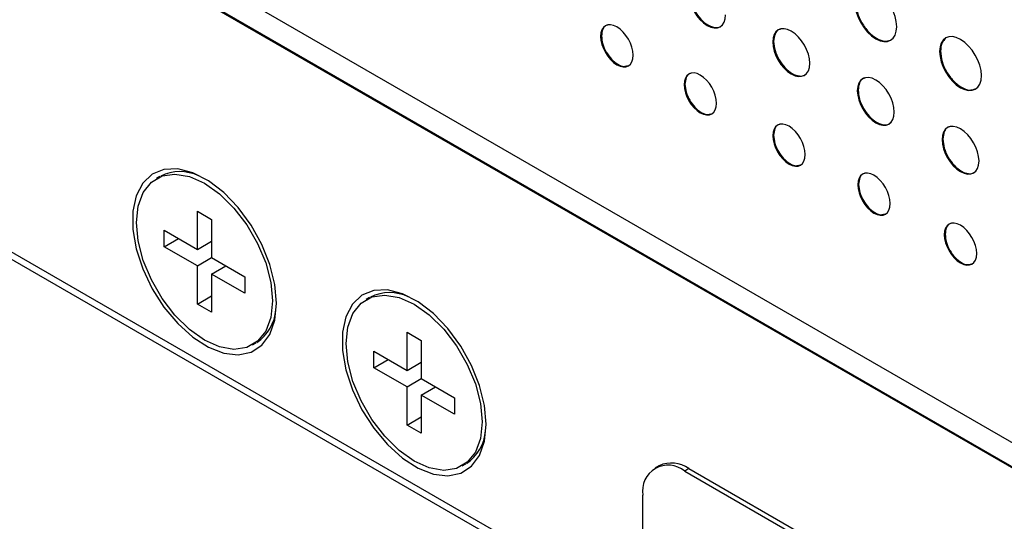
# Model space of a CAD drawing. Header units: millimetres. Extents: x 74 to 405, y 57 to 255.
# Tile 30 of 42: x 329 to 350, y 190 to 201. Entities that reach past the tile are written whole.
import ezdxf

# ---------------------------------------------------------------- set-up
doc = ezdxf.new("R2010")
doc.units = ezdxf.units.MM

msp = doc.modelspace()

# ---------------------------------------------------------------- linework, layer by layer
at = {"color": 7, "linetype": 'Continuous', "lineweight": 25}
for p, q in [((368.963, 181.064), (329.488, 203.852)), ((329.488, 203.318), (368.963, 180.53)), ((329.505, 203.329), (368.981, 180.54)), ((341.078, 200.8), (341.06, 200.789)), ((344.764, 200.683), (344.746, 200.672)), ((348.336, 200.478), (348.318, 200.468)), ((322.34, 199.697), (341.962, 188.37)), ((342.865, 199.768), (342.847, 199.758)), ((322.295, 199.567), (341.962, 188.214)), ((346.573, 199.638), (346.555, 199.628)), ((344.764, 198.672), (344.746, 198.662)), ((348.387, 198.591), (348.369, 198.581)), ((331.624, 197.79), (331.549, 197.747)), ((346.583, 197.622), (346.565, 197.612)), ((332.425, 196.229), (332.425, 197.048)), ((332.425, 197.048), (332.73, 196.872)), ((332.73, 196.872), (332.73, 196.053)), ((331.715, 196.639), (332.425, 196.229)), ((331.715, 196.286), (331.715, 196.639)), ((348.436, 196.552), (348.418, 196.542)), ((331.715, 196.286), (332.021, 196.462)), ((332.425, 195.877), (331.715, 196.286)), ((332.425, 196.229), (332.73, 196.405)), ((332.425, 195.877), (332.73, 196.053)), ((332.425, 195.057), (332.425, 195.877)), ((332.73, 196.053), (333.439, 195.643)), ((332.73, 195.7), (333.035, 195.877)), ((332.73, 195.7), (332.73, 194.881)), ((333.439, 195.291), (332.73, 195.7)), ((333.439, 195.643), (333.439, 195.291)), ((332.425, 195.057), (332.73, 195.234)), ((332.73, 194.881), (332.425, 195.057)), ((336.114, 195.198), (336.039, 195.155)), ((336.915, 193.637), (336.915, 194.456)), ((336.915, 194.456), (337.22, 194.28)), ((333.606, 194.183), (333.681, 194.226)), ((337.22, 194.28), (337.22, 193.461)), ((336.205, 194.047), (336.915, 193.637)), ((336.205, 193.694), (336.205, 194.047)), ((336.205, 193.694), (336.511, 193.87)), ((336.915, 193.637), (337.22, 193.813)), ((336.915, 193.285), (336.205, 193.694)), ((336.915, 193.285), (337.22, 193.461)), ((337.22, 193.461), (337.929, 193.051)), ((336.915, 192.465), (336.915, 193.285)), ((337.22, 193.108), (337.525, 193.285)), ((337.22, 193.108), (337.22, 192.289)), ((337.929, 192.699), (337.22, 193.108)), ((337.929, 193.051), (337.929, 192.699)), ((336.915, 192.465), (337.22, 192.642)), ((337.22, 192.289), (336.915, 192.465)), ((338.096, 191.591), (338.171, 191.634)), ((342.314, 191.595), (342.225, 191.544)), ((342.949, 191.533), (342.86, 191.481)), ((342.86, 191.481), (354.534, 184.741)), ((342.949, 191.533), (354.624, 184.793)), ((341.962, 185.362), (341.962, 190.962))]:
    msp.add_line(p, q, dxfattribs=at)
at = {"color": 7, "linetype": 'Continuous', "lineweight": 25, "flags": 128}
for points in [[(334.122, 195.073), (334.086, 195.477), (333.979, 195.904), (333.807, 196.334), (333.577, 196.747), (333.301, 197.123), (332.99, 197.445), (332.661, 197.698), (332.327, 197.869), (332.006, 197.952), (331.71, 197.942), (331.456, 197.839), (331.254, 197.648), (331.113, 197.379), (331.042, 197.044), (331.042, 196.658), (331.113, 196.24), (331.254, 195.809), (331.456, 195.386), (331.71, 194.989), (332.006, 194.638), (332.327, 194.349), (332.661, 194.135), (332.99, 194.008), (333.301, 193.971), (333.577, 194.028), (333.807, 194.176), (333.979, 194.407), (334.086, 194.711), (334.122, 195.073)], [(334.032, 195.125), (333.996, 194.772), (333.888, 194.479), (333.715, 194.261), (333.484, 194.128), (333.208, 194.087), (332.901, 194.14), (332.577, 194.285), (332.254, 194.514), (331.946, 194.816), (331.67, 195.175), (331.44, 195.574), (331.267, 195.993), (331.159, 196.41), (331.122, 196.805), (331.159, 197.157), (331.267, 197.45), (331.44, 197.669), (331.67, 197.802), (331.946, 197.843), (332.254, 197.79), (332.577, 197.645), (332.901, 197.416), (333.208, 197.114), (333.484, 196.755), (333.715, 196.356), (333.888, 195.937), (333.996, 195.52), (334.032, 195.125)], [(338.612, 192.481), (338.576, 192.885), (338.469, 193.312), (338.297, 193.742), (338.067, 194.155), (337.791, 194.531), (337.481, 194.853), (337.151, 195.105), (336.817, 195.277), (336.496, 195.36), (336.201, 195.349), (335.946, 195.247), (335.744, 195.056), (335.604, 194.787), (335.532, 194.452), (335.532, 194.066), (335.604, 193.648), (335.744, 193.217), (335.946, 192.793), (336.201, 192.397), (336.496, 192.046), (336.817, 191.757), (337.151, 191.543), (337.481, 191.416), (337.791, 191.379), (338.067, 191.436), (338.297, 191.583), (338.469, 191.814), (338.576, 192.118), (338.612, 192.481)], [(338.522, 192.533), (338.486, 192.18), (338.378, 191.887), (338.205, 191.669), (337.974, 191.536), (337.699, 191.495), (337.391, 191.548), (337.067, 191.693), (336.744, 191.922), (336.436, 192.224), (336.16, 192.583), (335.93, 192.982), (335.757, 193.4), (335.649, 193.818), (335.613, 194.213), (335.649, 194.565), (335.757, 194.858), (335.93, 195.077), (336.16, 195.21), (336.436, 195.251), (336.744, 195.197), (337.067, 195.053), (337.391, 194.824), (337.699, 194.522), (337.974, 194.163), (338.205, 193.764), (338.378, 193.345), (338.486, 192.928), (338.522, 192.533)]]:
    msp.add_lwpolyline(points, dxfattribs=at)
at = {"color": 7, "linetype": 'Continuous', "lineweight": 25}
for centre, radius, start, end in [((332.051, 196.962), 0.932, 64.5544, 116.1264), ((336.541, 194.37), 0.932, 64.5544, 116.1264), ((333.178, 195.01), 0.932, 303.8701, 355.4383), ((337.668, 192.418), 0.932, 303.8701, 355.4383), ((342.577, 191.013), 0.639, 54.3824, 114.3071), ((342.509, 191.051), 0.555, 50.7967, 189.214)]:
    msp.add_arc(centre, radius, start, end, dxfattribs=at)
for points, knots in [([(347.398, 200.999), (347.398, 201.284), (347.198, 201.631), (346.951, 201.773), (346.704, 201.916), (346.503, 201.801), (346.503, 201.515)], [2, 2, 2, 2, 3, 3, 3, 4, 4, 4, 4]), ([(342.944, 201.713), (342.944, 201.46), (343.121, 201.153), (343.34, 201.027), (343.558, 200.901), (343.736, 201.003), (343.736, 201.256)], [0, 0, 0, 0, 1, 1, 1, 2, 2, 2, 2]), ([(342.962, 201.723), (342.968, 201.658), (342.98, 201.532), (343.072, 201.328), (343.201, 201.152), (343.358, 201.024), (343.512, 200.975), (343.618, 200.982), (343.651, 201.024), (343.658, 201.032)], [0, 0, 0, 0, 0.163383, 0.32102, 0.47863, 0.641875, 0.805271, 0.962946, 1, 1, 1, 1]), ([(346.503, 201.515), (346.503, 201.23), (346.704, 200.883), (346.951, 200.74), (347.198, 200.597), (347.398, 200.713), (347.398, 200.999)], [0, 0, 0, 0, 1, 1, 1, 2, 2, 2, 2]), ([(346.521, 201.526), (346.528, 201.453), (346.542, 201.309), (346.645, 201.079), (346.792, 200.879), (346.968, 200.738), (347.136, 200.674), (347.22, 200.701), (347.256, 200.713)], [0, 0, 0, 0, 0.175687, 0.345201, 0.514709, 0.690349, 0.865754, 1, 1, 1, 1]), ([(341.755, 200.388), (341.755, 200.611), (341.599, 200.883), (341.407, 200.993), (341.216, 201.104), (341.06, 201.012), (341.06, 200.789)], [0, 0, 0, 0, 1, 1, 1, 2, 2, 2, 2]), ([(341.211, 201.033), (341.2, 201.032), (341.152, 201.024), (341.095, 200.947), (341.084, 200.849), (341.078, 200.8)], [0, 0, 0, 0, 0.1198134, 0.55196, 1, 1, 1, 1]), ([(345.538, 200.215), (345.538, 200.468), (345.361, 200.775), (345.142, 200.901), (344.923, 201.027), (344.746, 200.925), (344.746, 200.672)], [2, 2, 2, 2, 3, 3, 3, 4, 4, 4, 4]), ([(344.91, 200.945), (344.899, 200.943), (344.846, 200.935), (344.784, 200.849), (344.771, 200.739), (344.764, 200.683)], [0, 0, 0, 0, 0.103473, 0.543885, 1, 1, 1, 1]), ([(341.06, 200.789), (341.06, 200.566), (341.216, 200.296), (341.407, 200.185), (341.599, 200.074), (341.755, 200.165), (341.755, 200.388)], [2, 2, 2, 2, 3, 3, 3, 4, 4, 4, 4]), ([(341.078, 200.8), (341.084, 200.743), (341.094, 200.631), (341.174, 200.452), (341.288, 200.296), (341.425, 200.186), (341.553, 200.137), (341.615, 200.157), (341.641, 200.166)], [0, 0, 0, 0, 0.178397, 0.350209, 0.52149, 0.698468, 0.875681, 1, 1, 1, 1]), ([(349.213, 199.951), (349.213, 200.237), (349.012, 200.583), (348.765, 200.726), (348.518, 200.869), (348.318, 200.753), (348.318, 200.468)], [2, 2, 2, 2, 3, 3, 3, 4, 4, 4, 4]), ([(348.447, 200.745), (348.418, 200.72), (348.351, 200.663), (348.341, 200.545), (348.336, 200.478)], [0, 0, 0, 0, 0.433357, 1, 1, 1, 1]), ([(344.746, 200.672), (344.746, 200.42), (344.923, 200.113), (345.142, 199.987), (345.361, 199.86), (345.538, 199.962), (345.538, 200.215)], [0, 0, 0, 0, 1, 1, 1, 2, 2, 2, 2]), ([(344.764, 200.683), (344.77, 200.618), (344.782, 200.491), (344.874, 200.288), (345.003, 200.112), (345.161, 199.984), (345.314, 199.934), (345.42, 199.942), (345.453, 199.984), (345.46, 199.992)], [0, 0, 0, 0, 0.163383, 0.32102, 0.47863, 0.641875, 0.805271, 0.962946, 1, 1, 1, 1]), ([(348.318, 200.468), (348.318, 200.182), (348.518, 199.835), (348.765, 199.692), (349.012, 199.55), (349.213, 199.665), (349.213, 199.951)], [0, 0, 0, 0, 1, 1, 1, 2, 2, 2, 2]), ([(348.336, 200.478), (348.342, 200.405), (348.356, 200.262), (348.46, 200.032), (348.606, 199.832), (348.782, 199.691), (348.951, 199.626), (349.034, 199.654), (349.07, 199.666)], [0, 0, 0, 0, 0.175685, 0.345195, 0.514698, 0.690333, 0.865739, 1, 1, 1, 1]), ([(343.541, 199.357), (343.541, 199.58), (343.386, 199.851), (343.194, 199.962), (343.002, 200.072), (342.847, 199.981), (342.847, 199.758)], [0, 0, 0, 0, 1, 1, 1, 2, 2, 2, 2]), ([(342.997, 200.002), (342.987, 200), (342.938, 199.993), (342.882, 199.916), (342.871, 199.818), (342.865, 199.768)], [0, 0, 0, 0, 0.119781, 0.551948, 1, 1, 1, 1]), ([(347.347, 199.171), (347.347, 199.423), (347.169, 199.731), (346.951, 199.857), (346.732, 199.983), (346.555, 199.88), (346.555, 199.628)], [2, 2, 2, 2, 3, 3, 3, 4, 4, 4, 4]), ([(346.718, 199.901), (346.708, 199.899), (346.655, 199.891), (346.593, 199.805), (346.579, 199.695), (346.573, 199.638)], [0, 0, 0, 0, 0.103385, 0.543852, 1, 1, 1, 1]), ([(342.847, 199.758), (342.847, 199.535), (343.002, 199.264), (343.194, 199.154), (343.386, 199.043), (343.541, 199.134), (343.541, 199.357)], [2, 2, 2, 2, 3, 3, 3, 4, 4, 4, 4]), ([(342.865, 199.768), (342.87, 199.711), (342.881, 199.6), (342.961, 199.42), (343.075, 199.264), (343.211, 199.155), (343.339, 199.105), (343.402, 199.126), (343.427, 199.134)], [0, 0, 0, 0, 0.178399, 0.350217, 0.521506, 0.698488, 0.875691, 1, 1, 1, 1]), ([(346.555, 199.628), (346.555, 199.375), (346.732, 199.069), (346.951, 198.943), (347.169, 198.816), (347.347, 198.918), (347.347, 199.171)], [0, 0, 0, 0, 1, 1, 1, 2, 2, 2, 2]), ([(346.573, 199.638), (346.579, 199.574), (346.591, 199.447), (346.683, 199.244), (346.812, 199.068), (346.969, 198.94), (347.123, 198.89), (347.229, 198.898), (347.262, 198.94), (347.269, 198.948)], [0, 0, 0, 0, 0.163379, 0.321021, 0.47864, 0.641888, 0.805258, 0.962931, 1, 1, 1, 1]), ([(345.441, 198.261), (345.441, 198.483), (345.285, 198.755), (345.093, 198.865), (344.902, 198.976), (344.746, 198.884), (344.746, 198.662)], [0, 0, 0, 0, 1, 1, 1, 2, 2, 2, 2]), ([(344.896, 198.905), (344.886, 198.904), (344.838, 198.896), (344.781, 198.819), (344.77, 198.722), (344.764, 198.672)], [0, 0, 0, 0, 0.119749, 0.551935, 1, 1, 1, 1]), ([(349.161, 198.123), (349.161, 198.376), (348.984, 198.683), (348.765, 198.809), (348.547, 198.935), (348.369, 198.833), (348.369, 198.581)], [2, 2, 2, 2, 3, 3, 3, 4, 4, 4, 4]), ([(348.533, 198.853), (348.523, 198.852), (348.47, 198.844), (348.407, 198.758), (348.394, 198.647), (348.387, 198.591)], [0, 0, 0, 0, 0.1033993, 0.543858, 1, 1, 1, 1]), ([(344.746, 198.662), (344.746, 198.438), (344.902, 198.168), (345.093, 198.057), (345.285, 197.947), (345.441, 198.037), (345.441, 198.261)], [2, 2, 2, 2, 3, 3, 3, 4, 4, 4, 4]), ([(344.764, 198.672), (344.769, 198.615), (344.78, 198.503), (344.86, 198.324), (344.974, 198.168), (345.111, 198.058), (345.239, 198.009), (345.301, 198.029), (345.326, 198.038)], [0, 0, 0, 0, 0.178401, 0.350223, 0.521524, 0.698532, 0.875714, 1, 1, 1, 1]), ([(348.369, 198.581), (348.369, 198.328), (348.547, 198.021), (348.765, 197.895), (348.984, 197.769), (349.161, 197.871), (349.161, 198.123)], [0, 0, 0, 0, 1, 1, 1, 2, 2, 2, 2]), ([(348.387, 198.591), (348.393, 198.526), (348.405, 198.4), (348.497, 198.196), (348.626, 198.02), (348.784, 197.892), (348.937, 197.843), (349.043, 197.85), (349.077, 197.892), (349.083, 197.9)], [0, 0, 0, 0, 0.163378, 0.321018, 0.478633, 0.641871, 0.80525, 0.962925, 1, 1, 1, 1]), ([(347.259, 197.211), (347.259, 197.434), (347.104, 197.705), (346.912, 197.816), (346.72, 197.926), (346.565, 197.835), (346.565, 197.612)], [0, 0, 0, 0, 1, 1, 1, 2, 2, 2, 2]), ([(346.715, 197.855), (346.705, 197.854), (346.656, 197.847), (346.6, 197.769), (346.588, 197.672), (346.583, 197.622)], [0, 0, 0, 0, 0.119733, 0.551928, 1, 1, 1, 1]), ([(346.565, 197.612), (346.565, 197.389), (346.72, 197.118), (346.912, 197.007), (347.104, 196.897), (347.259, 196.988), (347.259, 197.211)], [2, 2, 2, 2, 3, 3, 3, 4, 4, 4, 4]), ([(346.583, 197.622), (346.588, 197.565), (346.599, 197.453), (346.679, 197.274), (346.792, 197.118), (346.929, 197.008), (347.057, 196.959), (347.119, 196.98), (347.145, 196.988)], [0, 0, 0, 0, 0.178402, 0.350226, 0.521533, 0.698554, 0.875733, 1, 1, 1, 1]), ([(349.112, 196.141), (349.112, 196.364), (348.957, 196.635), (348.765, 196.746), (348.573, 196.856), (348.418, 196.765), (348.418, 196.542)], [0, 0, 0, 0, 1, 1, 1, 2, 2, 2, 2]), ([(348.568, 196.786), (348.558, 196.784), (348.509, 196.777), (348.453, 196.7), (348.442, 196.602), (348.436, 196.552)], [0, 0, 0, 0, 0.119765, 0.55194, 1, 1, 1, 1]), ([(348.418, 196.542), (348.418, 196.319), (348.573, 196.048), (348.765, 195.938), (348.957, 195.827), (349.112, 195.918), (349.112, 196.141)], [2, 2, 2, 2, 3, 3, 3, 4, 4, 4, 4]), ([(348.436, 196.552), (348.441, 196.495), (348.452, 196.384), (348.532, 196.204), (348.646, 196.048), (348.782, 195.939), (348.91, 195.889), (348.973, 195.91), (348.998, 195.918)], [0, 0, 0, 0, 0.1784, 0.350219, 0.521518, 0.698534, 0.875715, 1, 1, 1, 1])]:
    msp.add_open_spline(points, degree=3, knots=knots, dxfattribs=at)

doc.saveas('drawing.dxf')
